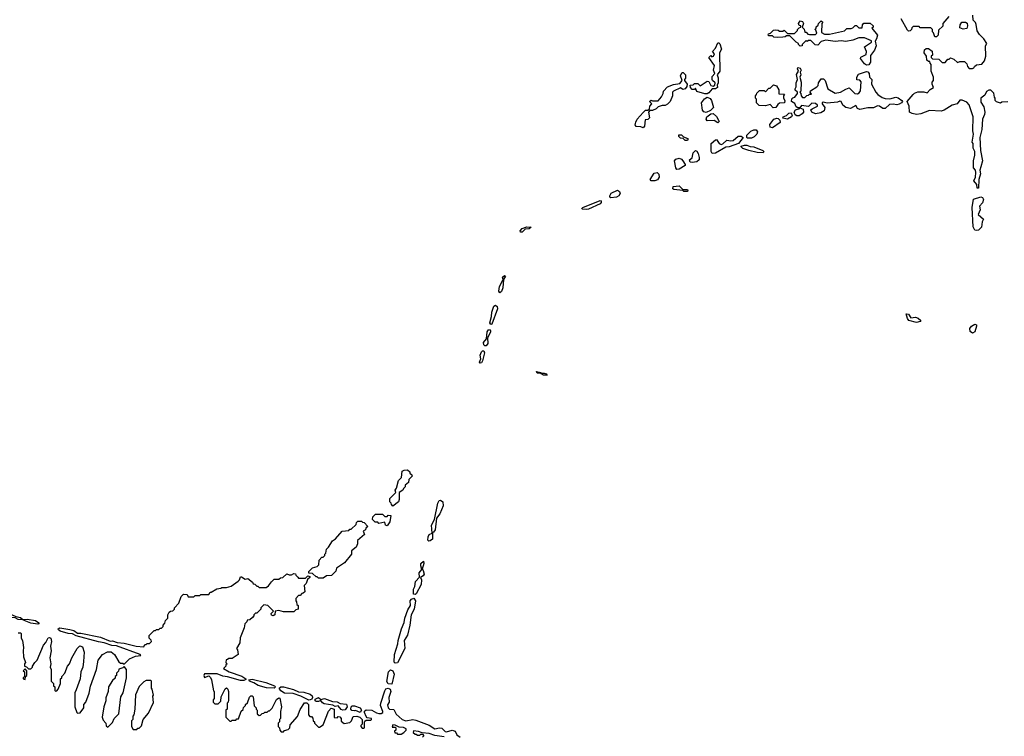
# Model space of a CAD drawing. Extents: x 2807299 to 2951576, y 860688 to 1033801.
# Tile 28 of 72: x 2817419 to 2825878, y 1010981 to 1017139. Entities that reach past the tile are written whole.
import ezdxf

# ---------------------------------------------------------------- set-up
doc = ezdxf.new("R2010")
doc.units = 0

msp = doc.modelspace()

# ---------------------------------------------------------------- linework, layer by layer
at = {"layer": '0CON10XD'}
for points in [[(2825400, 1017165), (2825350, 1017105), (2825348.3, 1017081.7), (2825311.7, 1017048.3), (2825310, 1017005), (2825295, 1016990), (2825281.7, 1016991.7), (2825270, 1017025), (2825260, 1017035), (2825260, 1017055), (2825245, 1017070), (2825155, 1017070), (2825145, 1017080), (2825095, 1017080), (2825081.7, 1017068.3), (2825080, 1017055), (2825068.3, 1017041.7), (2825055, 1017040), (2825045, 1017050), (2824992.5, 1017145)], [(2825675.6, 1015874.4), (2825666.1, 1015846.1), (2825674.2, 1015815), (2825657.5, 1015765), (2825655, 1015690), (2825645, 1015690), (2825641.7, 1015721.7), (2825616.7, 1015755), (2825628.8, 1015785), (2825632, 1015825), (2825628.8, 1015845), (2825612.5, 1015865), (2825613.8, 1015925), (2825625.6, 1015975), (2825625.7, 1016005), (2825608.8, 1016035), (2825610, 1016075), (2825602.5, 1016085), (2825612.5, 1016155), (2825606.7, 1016185), (2825608.8, 1016305), (2825577, 1016407), (2825555, 1016430), (2825516.1, 1016446.1), (2825495, 1016446), (2825473.6, 1016416.4), (2825430, 1016405), (2825359.7, 1016360.3), (2825335, 1016352.5), (2825235, 1016357.5), (2825160.5, 1016329.5), (2825123.9, 1016323.9), (2825085, 1016331.2), (2825063.8, 1016345), (2825060.6, 1016395), (2825043.8, 1016435), (2825093.3, 1016496.7), (2825105, 1016508), (2825135, 1016518), (2825185, 1016520), (2825215, 1016511.2), (2825240.7, 1016539.3), (2825270, 1016555), (2825257.5, 1016585), (2825258.3, 1016601.7), (2825270, 1016615), (2825270, 1016645), (2825250, 1016695), (2825250, 1016755), (2825240, 1016765), (2825238.3, 1016778.3), (2825225, 1016780), (2825211.7, 1016791.7), (2825210, 1016825), (2825190, 1016855), (2825191.7, 1016878.3), (2825205, 1016890), (2825225, 1016890), (2825258.3, 1016868.3), (2825260, 1016835), (2825250, 1016825), (2825250, 1016815), (2825261.7, 1016801.7), (2825315, 1016800), (2825345, 1016770), (2825368.3, 1016771.7), (2825391.7, 1016798.3), (2825405, 1016800), (2825415, 1016810), (2825445, 1016800), (2825475, 1016770), (2825495, 1016780), (2825535, 1016780), (2825555, 1016760), (2825560, 1016735), (2825575, 1016720), (2825605, 1016720), (2825616.4, 1016723.6), (2825620, 1016735), (2825638.3, 1016751.7), (2825685, 1016757.5), (2825706, 1016785), (2825720, 1016825), (2825717, 1016913), (2825726.2, 1016935), (2825702.5, 1016975), (2825665, 1017010), (2825643, 1017043), (2825637, 1017097), (2825630, 1017115), (2825610, 1017135), (2825607, 1017177)], [(2824695, 1016746.7), (2824675, 1016760), (2824642.5, 1016805), (2824645, 1016817.5), (2824691.7, 1016838.3), (2824692.5, 1016865), (2824677.5, 1016905), (2824737.5, 1016945), (2824736, 1016956), (2824675, 1016981.4), (2824628.7, 1016981.3), (2824575, 1016962), (2824515, 1016952), (2824475, 1016957.1), (2824425, 1016951.4), (2824345, 1016963.3), (2824305, 1016950), (2824275, 1016920), (2824251.7, 1016921.7), (2824215, 1016960), (2824195, 1016960), (2824185, 1016950), (2824175, 1016960), (2824140, 1016925), (2824140, 1016915), (2824125, 1016910), (2824110, 1016925), (2824110, 1016935), (2824090, 1016945), (2824035, 1017000), (2824005, 1017000), (2823995, 1016990), (2823975, 1016987.5), (2823925, 1016986.7), (2823898.3, 1016988.3), (2823885, 1017000), (2823855, 1017000), (2823850, 1017005), (2823851.7, 1017018.3), (2823868.3, 1017021.7), (2823895, 1017050), (2823915, 1017052.5), (2823935, 1017050), (2823945, 1017040), (2823975, 1017040), (2823985, 1017050), (2824015, 1017020), (2824075, 1017020), (2824100, 1017045), (2824100, 1017055), (2824115, 1017070), (2824130, 1017075), (2824130, 1017085), (2824115, 1017090), (2824110, 1017105), (2824125, 1017130), (2824143, 1017123), (2824152.5, 1017105), (2824140, 1017075), (2824158.3, 1017058.3), (2824165, 1017030), (2824175, 1017030), (2824190, 1017015), (2824205, 1017010), (2824255, 1017010), (2824268.3, 1017021.7), (2824258.3, 1017048.3), (2824250, 1017055), (2824260, 1017065), (2824261.7, 1017078.3), (2824278.3, 1017091.7), (2824280, 1017105), (2824305, 1017130), (2824317.5, 1017117.5), (2824310, 1017105), (2824308.3, 1017028.3), (2824333.8, 1017013.8), (2824375, 1017014), (2824505, 1017042), (2824525, 1017062.5), (2824563, 1017063), (2824575, 1017070), (2824595, 1017090), (2824608.3, 1017088.3), (2824628.3, 1017068.3), (2824655, 1017070), (2824660, 1017095), (2824671.7, 1017108.3), (2824725, 1017107.5), (2824750, 1017085), (2824750, 1017075), (2824740, 1017065), (2824787.5, 1017005), (2824780, 1016975), (2824767.5, 1016955), (2824777.5, 1016915), (2824763.6, 1016876.4), (2824728.3, 1016831.7), (2824726.7, 1016775), (2824715, 1016750), (2824695, 1016746.7)], [(2825525, 1017057.5), (2825495, 1017070), (2825497.5, 1017095), (2825511.7, 1017118.3), (2825545, 1017117.5), (2825559.3, 1017109.3), (2825562.5, 1017085), (2825555, 1017062.5), (2825525, 1017057.5)], [(2823325, 1016502.5), (2823305, 1016502.5), (2823235, 1016522.5), (2823225, 1016550), (2823215, 1016540), (2823195, 1016540), (2823182.5, 1016555), (2823180, 1016575), (2823205, 1016580), (2823215, 1016590), (2823245, 1016590), (2823265, 1016570), (2823325, 1016610), (2823338.3, 1016608.3), (2823355, 1016572.5), (2823375, 1016567.5), (2823390, 1016575), (2823392.5, 1016595), (2823370, 1016615), (2823367.5, 1016625), (2823368.3, 1016651.7), (2823390, 1016675), (2823380, 1016705), (2823386.4, 1016746.4), (2823340, 1016815), (2823355, 1016830), (2823365, 1016820), (2823380, 1016825), (2823387.5, 1016845), (2823370, 1016865), (2823397.5, 1016895), (2823415, 1016940), (2823425, 1016940), (2823435, 1016930), (2823447.5, 1016885), (2823430, 1016855), (2823433.6, 1016696.4), (2823410, 1016665), (2823418.3, 1016638.3), (2823420, 1016595), (2823410, 1016575), (2823412.5, 1016555), (2823395, 1016543.8), (2823366.4, 1016543.6), (2823340, 1016510), (2823325, 1016502.5)], [(2822775, 1016210), (2822755, 1016217.5), (2822715, 1016220), (2822707.5, 1016235), (2822710.7, 1016259.3), (2822722.5, 1016285), (2822775, 1016342.5), (2822795, 1016360), (2822815, 1016360), (2822828.3, 1016371.7), (2822833.3, 1016396.7), (2822850, 1016415), (2822830, 1016435), (2822845, 1016447.5), (2822855, 1016440), (2822905, 1016440), (2822932.5, 1016475), (2822947.5, 1016505), (2822950, 1016525), (2822985, 1016562.5), (2823035, 1016582), (2823089.3, 1016590.7), (2823110, 1016615), (2823096.7, 1016655), (2823098.8, 1016665), (2823110, 1016685), (2823120, 1016685), (2823140, 1016665), (2823140, 1016635), (2823130, 1016625), (2823130, 1016615), (2823152.5, 1016585), (2823150, 1016565), (2823136.1, 1016543.9), (2823115, 1016540), (2823095, 1016552.5), (2823036.4, 1016523.6), (2823027.5, 1016515), (2823026.4, 1016483.6), (2823007.5, 1016435), (2822985, 1016412.5), (2822965, 1016402.5), (2822938.3, 1016401.7), (2822905, 1016390), (2822887, 1016373), (2822855, 1016357.5), (2822831.7, 1016358.3), (2822820, 1016345), (2822830, 1016295), (2822815, 1016280), (2822791.7, 1016278.3), (2822786.4, 1016223.6), (2822775, 1016210)], [(2824115, 1016312.9), (2824095, 1016313.5), (2824081.5, 1016321.5), (2824072, 1016345), (2824085, 1016363.8), (2824120, 1016375), (2824120, 1016380), (2824105, 1016380), (2824090.7, 1016390.7), (2824078.3, 1016418.3), (2824050, 1016435), (2824051.7, 1016458.3), (2824061.7, 1016468.3), (2824078.3, 1016471.7), (2824100, 1016505), (2824100, 1016515), (2824081.7, 1016531.7), (2824080, 1016545), (2824089.3, 1016560.7), (2824090, 1016595), (2824100, 1016625), (2824093.6, 1016666.4), (2824110, 1016695), (2824100, 1016715), (2824105, 1016727.5), (2824125, 1016722.5), (2824132.5, 1016705), (2824122.5, 1016687.5), (2824130, 1016665), (2824120, 1016645), (2824133, 1016603), (2824130, 1016525), (2824120, 1016515), (2824130, 1016505), (2824133, 1016483), (2824145, 1016470), (2824165, 1016470), (2824181.7, 1016488.3), (2824195, 1016490), (2824205, 1016500), (2824220, 1016500), (2824210, 1016515), (2824211.7, 1016528.3), (2824268.3, 1016561.7), (2824277, 1016573), (2824280, 1016595), (2824305, 1016630), (2824325, 1016630), (2824337.5, 1016615), (2824362.5, 1016545), (2824425, 1016507.5), (2824470, 1016515), (2824515, 1016542.5), (2824545, 1016552.5), (2824593.9, 1016503.9), (2824615, 1016502.5), (2824629.3, 1016510.7), (2824641.7, 1016528.3), (2824647.5, 1016605), (2824635, 1016620), (2824611.7, 1016621.7), (2824610, 1016645), (2824625, 1016670), (2824695, 1016692.5), (2824705, 1016690), (2824717.5, 1016675), (2824720, 1016645), (2824740, 1016625), (2824737.5, 1016585), (2824773.8, 1016515), (2824791.2, 1016495), (2824829.5, 1016469.5), (2824855, 1016460.4), (2824895, 1016457.8), (2824945, 1016472.2), (2824966.4, 1016466.4), (2824996.9, 1016445), (2825001.9, 1016435), (2824995.7, 1016425), (2824975, 1016412.7), (2824955, 1016407.9), (2824922.5, 1016412.5), (2824889.8, 1016410.2), (2824855, 1016376.2), (2824835, 1016376), (2824805, 1016395.8), (2824787.7, 1016397.7), (2824755, 1016382.5), (2824705, 1016382.5), (2824635, 1016367.8), (2824615.5, 1016375.5), (2824601.7, 1016401.7), (2824555, 1016376.4), (2824515, 1016382.9), (2824489.2, 1016405), (2824476, 1016435), (2824465, 1016438.6), (2824445, 1016430.6), (2824355, 1016420.6), (2824321.2, 1016428.8), (2824313.3, 1016426.7), (2824313.8, 1016415), (2824336.5, 1016385), (2824328.5, 1016355), (2824302.4, 1016337.6), (2824255, 1016330.7), (2824223.5, 1016343.5), (2824216.1, 1016363.9), (2824226, 1016374), (2824272.5, 1016395), (2824272.5, 1016405), (2824255, 1016417.5), (2824225, 1016420), (2824195, 1016392.5), (2824135, 1016400), (2824120, 1016380), (2824149.5, 1016369.5), (2824151.1, 1016345), (2824140.7, 1016329.3), (2824115, 1016312.9)], [(2823891.2, 1016381.2), (2823865, 1016410), (2823825, 1016397.5), (2823771.7, 1016401.7), (2823750, 1016425), (2823750, 1016455), (2823740, 1016465), (2823740, 1016485), (2823750, 1016495), (2823751.7, 1016508.3), (2823775, 1016530), (2823815, 1016530), (2823825, 1016520), (2823855, 1016550), (2823865, 1016550), (2823895, 1016577.5), (2823919.3, 1016569.3), (2823940, 1016535), (2823941.7, 1016501.7), (2823988.3, 1016498.3), (2823980, 1016485), (2823980, 1016465), (2823992.5, 1016445), (2823990, 1016425), (2823945, 1016420), (2823930.7, 1016409.3), (2823915, 1016383.3), (2823891.2, 1016381.2)], [(2825908.3, 1016431.7), (2825855, 1016430), (2825845, 1016420), (2825811.7, 1016431.7), (2825800, 1016445), (2825800, 1016465), (2825793, 1016473), (2825786.7, 1016506.7), (2825761.7, 1016531.7), (2825745, 1016532.5), (2825725, 1016522.5), (2825709.5, 1016490.5), (2825675, 1016463.3), (2825675, 1016430), (2825700.3, 1016390.3), (2825710, 1016345), (2825707.3, 1016322.7), (2825690.8, 1016285), (2825685.6, 1016195), (2825667.5, 1016125), (2825672.5, 1016015), (2825690.8, 1015925), (2825675.6, 1015874.4)], [(2823315, 1016342.5), (2823295, 1016347.5), (2823285, 1016360), (2823276.7, 1016425), (2823300.7, 1016459.3), (2823325, 1016472.5), (2823350, 1016460), (2823362.5, 1016445), (2823380, 1016385), (2823352.5, 1016357.5), (2823315, 1016342.5)], [(2823415, 1016252.5), (2823385, 1016273.8), (2823325, 1016270), (2823317.5, 1016285), (2823322.5, 1016305), (2823355, 1016330), (2823375, 1016332.5), (2823405, 1016306.7), (2823423.3, 1016275), (2823426.7, 1016263.3), (2823415, 1016252.5)], [(2824015, 1016282.9), (2823975, 1016293.8), (2823977.5, 1016305), (2824005, 1016316), (2824025, 1016336.2), (2824045, 1016338.8), (2824055.9, 1016315.9), (2824050.6, 1016305), (2824015, 1016282.9)], [(2823885, 1016209.4), (2823865, 1016216), (2823862.4, 1016237.6), (2823896.8, 1016283.2), (2823923, 1016293), (2823935, 1016290), (2823950, 1016275), (2823952.5, 1016255), (2823885, 1016209.4)], [(2823155, 1016100), (2823135, 1016100), (2823118.3, 1016118.3), (2823095, 1016120), (2823080, 1016135), (2823081.7, 1016148.3), (2823105, 1016150), (2823121.7, 1016131.7), (2823158.3, 1016118.3), (2823160, 1016105), (2823155, 1016100)], [(2823705, 1016120.8), (2823671.3, 1016121.3), (2823665.7, 1016125.7), (2823666.5, 1016145), (2823699.5, 1016180.5), (2823725, 1016191.5), (2823745, 1016190.8), (2823756, 1016175), (2823752.5, 1016155), (2823728.2, 1016131.8), (2823705, 1016120.8)], [(2823367.5, 1015987.5), (2823358.6, 1016005), (2823360, 1016075), (2823395, 1016107.5), (2823405, 1016110), (2823428.6, 1016075), (2823445, 1016065.6), (2823458.9, 1016071.1), (2823495, 1016104.3), (2823526.9, 1016096.9), (2823549.5, 1016100.5), (2823592, 1016138), (2823617.3, 1016137.3), (2823634.2, 1016125), (2823594.3, 1016075.7), (2823515, 1016046.9), (2823485, 1016044.2), (2823395, 1015991.9), (2823367.5, 1015987.5)], [(2823195, 1015912.5), (2823178.8, 1015915), (2823174.4, 1015935), (2823197.3, 1015952.7), (2823205.8, 1015994.2), (2823225, 1016013.8), (2823235, 1016008.8), (2823247.6, 1015987.6), (2823257.4, 1015955), (2823256.2, 1015933.8), (2823235, 1015916.7), (2823195, 1015912.5)], [(2823805, 1015993.3), (2823755, 1015996.7), (2823684, 1016014), (2823631.7, 1016031.7), (2823617.5, 1016045), (2823618.3, 1016051.7), (2823645, 1016061.2), (2823665, 1016061.2), (2823695, 1016048.8), (2823725.8, 1016045.8), (2823802.5, 1016015), (2823812.5, 1016005), (2823805, 1015993.3)], [(2823065, 1015852.5), (2823055.7, 1015865), (2823043.8, 1015925), (2823055, 1015940), (2823085, 1015948.8), (2823105, 1015939.2), (2823115, 1015926.9), (2823136.4, 1015895), (2823136.7, 1015885), (2823085, 1015852.9), (2823065, 1015852.5)], [(2822845, 1015754.2), (2822836.2, 1015765), (2822870.3, 1015819.7), (2822894.2, 1015824.2), (2822910, 1015810), (2822913.6, 1015785), (2822898.3, 1015761.7), (2822875, 1015754.4), (2822845, 1015754.2)], [(2822497.3, 1015607.3), (2822489.2, 1015615), (2822488.9, 1015625), (2822500.8, 1015649.2), (2822555, 1015673.1), (2822572.9, 1015662.9), (2822578.1, 1015645), (2822565.4, 1015624.6), (2822545, 1015614.5), (2822497.3, 1015607.3)], [(2823155, 1015662.5), (2823125, 1015662.5), (2823115, 1015670), (2823038.3, 1015678.3), (2823030, 1015685), (2823032.5, 1015705), (2823085, 1015710), (2823115, 1015680), (2823155, 1015680), (2823160, 1015675), (2823155, 1015662.5)], [(2822285, 1015506.5), (2822251.7, 1015511.7), (2822247.5, 1015515), (2822256.7, 1015525), (2822405, 1015585.6), (2822415, 1015583.3), (2822415, 1015566.7), (2822405, 1015557.1), (2822305, 1015510.9), (2822285, 1015506.5)], [(2825635, 1015326.2), (2825625, 1015330), (2825608.8, 1015358.8), (2825602.5, 1015525), (2825614, 1015596), (2825675.9, 1015615.9), (2825690, 1015610), (2825697.5, 1015595), (2825688.8, 1015565), (2825663.3, 1015535), (2825668.8, 1015505), (2825652.5, 1015465), (2825700, 1015425), (2825688.3, 1015401.7), (2825681.2, 1015355), (2825655, 1015331.2), (2825635, 1015326.2)], [(2821735, 1015311.5), (2821721.8, 1015311.8), (2821717.8, 1015325), (2821735, 1015343.1), (2821775, 1015357.8), (2821812.5, 1015355), (2821795, 1015341.5), (2821760.6, 1015339.4), (2821735, 1015311.5)], [(2821545, 1014792.5), (2821534.6, 1014804.6), (2821539.5, 1014845), (2821572.5, 1014905), (2821567.5, 1014925), (2821585, 1014940.8), (2821592, 1014935), (2821575.7, 1014905), (2821569.6, 1014835), (2821556.9, 1014803.1), (2821545, 1014792.5)], [(2821465, 1014520.8), (2821458.1, 1014535), (2821472.5, 1014587.5), (2821475.4, 1014625), (2821492.3, 1014677.7), (2821507.1, 1014687.1), (2821521.1, 1014675), (2821523.1, 1014655), (2821475, 1014522.5), (2821465, 1014520.8)], [(2825124.1, 1014535.9), (2825057.5, 1014555), (2825045, 1014570), (2825035, 1014610), (2825055, 1014607.5), (2825075, 1014577.5), (2825115, 1014582), (2825136.7, 1014575), (2825160, 1014555), (2825155, 1014544), (2825124.1, 1014535.9)], [(2821415, 1014335.6), (2821405, 1014344), (2821403.5, 1014365), (2821430, 1014395), (2821434.6, 1014455.4), (2821445, 1014474), (2821455, 1014477.1), (2821464.2, 1014465), (2821463.3, 1014455), (2821438, 1014405), (2821439.5, 1014355), (2821425, 1014336.9), (2821415, 1014335.6)], [(2825605, 1014444), (2825585, 1014460), (2825580.8, 1014485), (2825595, 1014504), (2825625, 1014523.3), (2825637.3, 1014517.3), (2825640, 1014505), (2825624, 1014456), (2825605, 1014444)], [(2821375, 1014186), (2821369.4, 1014195), (2821379.2, 1014225), (2821374.5, 1014255), (2821387.1, 1014285), (2821395, 1014294.2), (2821405, 1014294), (2821412.2, 1014275), (2821395, 1014207.5), (2821385, 1014190), (2821375, 1014186)], [(2821945, 1014083.8), (2821920, 1014085), (2821900, 1014095), (2821900, 1014100), (2821865, 1014102.5), (2821860, 1014115), (2821895, 1014107.5), (2821900, 1014100), (2821925, 1014102.5), (2821945, 1014096.7), (2821950, 1014085), (2821945, 1014083.8)], [(2820625, 1012960), (2820611.7, 1012971.7), (2820610, 1012985), (2820600, 1012995), (2820600, 1013025), (2820650, 1013075), (2820643, 1013097), (2820657, 1013113), (2820671.7, 1013178.3), (2820700, 1013205), (2820705, 1013260), (2820720.7, 1013269.3), (2820751.7, 1013271.7), (2820770, 1013255), (2820771.7, 1013241.7), (2820788.3, 1013228.3), (2820790, 1013215), (2820761.7, 1013188.3), (2820758.3, 1013161.7), (2820731.7, 1013138.3), (2820730, 1013125), (2820715, 1013110), (2820710, 1013095), (2820680, 1013075), (2820680, 1013015), (2820672.5, 1012995), (2820625, 1012960)], [(2820935, 1012658), (2820925.8, 1012665.8), (2820926.9, 1012695), (2820937.5, 1012715), (2820962.5, 1012727.5), (2820957.5, 1012795), (2820981.4, 1012845), (2821009.6, 1012985), (2821023.5, 1013006.5), (2821035, 1013010), (2821052.7, 1012995), (2821058.2, 1012961.8), (2821027.6, 1012892.4), (2821000.8, 1012855), (2820987.8, 1012755), (2820975, 1012736.2), (2820966.4, 1012733.6), (2820964.3, 1012675), (2820945, 1012660), (2820935, 1012658)], [(2820575, 1012790), (2820560, 1012795), (2820555, 1012820), (2820505, 1012810), (2820495, 1012820), (2820471.7, 1012821.7), (2820450, 1012845), (2820451.7, 1012868.3), (2820475, 1012890), (2820535, 1012890), (2820555, 1012870), (2820575, 1012870), (2820585, 1012880), (2820608.3, 1012878.3), (2820597.5, 1012825), (2820575, 1012790)], [(2820025, 1012340), (2819985, 1012340), (2819975, 1012350), (2819965, 1012350), (2819935, 1012380), (2819901.7, 1012381.7), (2819901.7, 1012398.3), (2819935, 1012430), (2819975, 1012440), (2819990, 1012455), (2819992.5, 1012495), (2820015, 1012520), (2820025, 1012520), (2820040, 1012535), (2820040, 1012545), (2820050, 1012555), (2820055, 1012590), (2820072.5, 1012605), (2820105, 1012660), (2820133, 1012677), (2820190, 1012745), (2820245, 1012750), (2820255, 1012760), (2820265, 1012760), (2820308.3, 1012801.7), (2820311.7, 1012818.3), (2820325, 1012830), (2820355, 1012830), (2820365, 1012820), (2820378.3, 1012818.3), (2820410, 1012785), (2820391.7, 1012768.3), (2820390, 1012755), (2820370, 1012745), (2820380, 1012715), (2820320, 1012665), (2820320, 1012635), (2820310, 1012605), (2820270, 1012575), (2820270, 1012545), (2820209.3, 1012470.7), (2820140, 1012425), (2820135, 1012400), (2820098.3, 1012361.7), (2820055, 1012360), (2820025, 1012340)], [(2820815, 1012199.4), (2820802.7, 1012202.7), (2820801.8, 1012245), (2820812.6, 1012267.4), (2820820.1, 1012309.9), (2820852.3, 1012347.7), (2820851.8, 1012385), (2820874, 1012415), (2820864.6, 1012444.6), (2820866, 1012465), (2820886.4, 1012486.4), (2820892, 1012465), (2820876.4, 1012416.4), (2820885, 1012406.7), (2820894.3, 1012375), (2820885, 1012360), (2820863, 1012347), (2820869.4, 1012325), (2820866.9, 1012285), (2820825, 1012204.4), (2820815, 1012199.4)], [(2817405, 1011870), (2817425, 1011870), (2817430, 1011865), (2817430, 1011825), (2817442.5, 1011805), (2817452.5, 1011745), (2817447.5, 1011715), (2817452.5, 1011665), (2817470, 1011615), (2817460, 1011605), (2817460, 1011585), (2817478.3, 1011578.3), (2817495, 1011560), (2817515, 1011560), (2817530, 1011575), (2817530, 1011585), (2817547.5, 1011615), (2817567.5, 1011635), (2817622.5, 1011765), (2817643, 1011787), (2817663.6, 1011826.4), (2817675, 1011830), (2817687.5, 1011825), (2817693, 1011797), (2817682.5, 1011755), (2817690, 1011715), (2817677.5, 1011655), (2817687.5, 1011605), (2817680, 1011575), (2817690, 1011555), (2817690, 1011455), (2817710, 1011435), (2817710, 1011415), (2817720, 1011405), (2817720, 1011375), (2817725, 1011370), (2817738.3, 1011371.7), (2817750, 1011385), (2817770, 1011435), (2817770, 1011475), (2817780, 1011485), (2817780, 1011495), (2817807.5, 1011525), (2817830, 1011585), (2817847, 1011603), (2817867.5, 1011655), (2817913.3, 1011735), (2817935, 1011757.5), (2817959.3, 1011749.3), (2817972.5, 1011705), (2817967.5, 1011625), (2817960, 1011575), (2817943.6, 1011536.4), (2817937.5, 1011475), (2817905, 1011380), (2817893.3, 1011355), (2817892.5, 1011235), (2817910, 1011185), (2817915, 1011180), (2817938.3, 1011181.7), (2817970, 1011225), (2817970, 1011255), (2817987.5, 1011275), (2818017, 1011353), (2818028.3, 1011411.7), (2818077.5, 1011555), (2818092.5, 1011635), (2818130, 1011685), (2818173.6, 1011706.4), (2818205, 1011706.7), (2818232.5, 1011685), (2818271.7, 1011621.7), (2818285, 1011610), (2818305, 1011610), (2818315, 1011600), (2818363, 1011647), (2818415, 1011670), (2818460, 1011675), (2818452.5, 1011685), (2818249.7, 1011759.7), (2818211.4, 1011761.4), (2818145, 1011784.4), (2818095, 1011791.8), (2817905, 1011843.3), (2817872.7, 1011862.7), (2817835, 1011865.5), (2817766.7, 1011885), (2817750.8, 1011895), (2817748, 1011905), (2817765, 1011913.1), (2817848.3, 1011898.3), (2817885, 1011890), (2817915, 1011867.5), (2817945, 1011867.9), (2818112.2, 1011832.2), (2818195, 1011800), (2818215, 1011802.9), (2818255, 1011788), (2818315, 1011782.5), (2818420, 1011755), (2818485, 1011750), (2818495, 1011770), (2818505, 1011770), (2818515, 1011780), (2818535, 1011780), (2818550, 1011795), (2818548.3, 1011808.3), (2818530, 1011825), (2818531.7, 1011848.3), (2818575, 1011890), (2818585, 1011890), (2818595, 1011900), (2818615, 1011900), (2818625, 1011910), (2818638.3, 1011911.7), (2818650, 1011925), (2818650, 1011935), (2818667, 1011953), (2818670, 1011975), (2818690, 1011995), (2818690, 1012025), (2818703, 1012047), (2818713, 1012057), (2818735, 1012060), (2818750, 1012075), (2818750, 1012085), (2818785.9, 1012124.1), (2818806.4, 1012183.6), (2818825, 1012202.5), (2818858.3, 1012198.3), (2818865, 1012180), (2818915, 1012180), (2818925, 1012190), (2818965, 1012190), (2818975, 1012200), (2819045, 1012200), (2819055, 1012220), (2819065, 1012220), (2819113, 1012247), (2819147, 1012253), (2819155, 1012260), (2819195, 1012260), (2819235, 1012270), (2819296.4, 1012313.6), (2819307.5, 1012325), (2819315, 1012350), (2819325, 1012350), (2819355, 1012332.5), (2819378.3, 1012338.3), (2819420, 1012305), (2819425, 1012290), (2819438.3, 1012288.3), (2819455, 1012270), (2819465, 1012270), (2819475, 1012260), (2819535, 1012260), (2819556.4, 1012273.6), (2819580.7, 1012309.3), (2819605, 1012330), (2819645, 1012330), (2819658.3, 1012341.7), (2819680, 1012345), (2819715, 1012377.5), (2819735, 1012370), (2819755, 1012370), (2819775, 1012380), (2819787, 1012377), (2819790, 1012365), (2819808.3, 1012348.3)], [(2819808.3, 1012348.3), (2819815, 1012340), (2819875, 1012340), (2819895, 1012360), (2819910, 1012355), (2819910, 1012345), (2819891.7, 1012328.3), (2819880, 1012295), (2819863, 1012277), (2819868.3, 1012221.7), (2819855, 1012210), (2819841.7, 1012208.3), (2819828.3, 1012191.7), (2819815, 1012190), (2819790, 1012165), (2819790, 1012145), (2819797, 1012137), (2819800, 1012115), (2819810, 1012105), (2819810, 1012075), (2819791.7, 1012068.3), (2819775, 1012050), (2819685, 1012050), (2819645, 1012062.5), (2819613, 1012057), (2819610, 1012025), (2819595, 1012016.7), (2819582.7, 1012022.7), (2819580, 1012035), (2819600, 1012055), (2819550, 1012105), (2819515, 1012110), (2819490, 1012085), (2819490, 1012075), (2819455, 1012040), (2819445, 1012040), (2819430, 1012025), (2819430, 1012015), (2819418.3, 1012001.7), (2819397, 1011983), (2819371.7, 1011978.3), (2819370, 1011965), (2819353, 1011947), (2819347, 1011913), (2819313, 1011827), (2819310, 1011785), (2819280, 1011735), (2819290, 1011725), (2819297, 1011683), (2819245, 1011650), (2819215, 1011650), (2819205, 1011640), (2819191.7, 1011638.3), (2819190, 1011615), (2819200, 1011605), (2819190, 1011595), (2819190, 1011585), (2819170, 1011565), (2819217.5, 1011535), (2819328.3, 1011498.3), (2819362.5, 1011475), (2819361.7, 1011468.3), (2819345, 1011460), (2819315, 1011460), (2819205, 1011491.4), (2819165, 1011496.9), (2819115, 1011518), (2819005, 1011517.5), (2819000, 1011505), (2819005, 1011487.5), (2819045, 1011500), (2819057, 1011487), (2819067.5, 1011465), (2819083, 1011373), (2819090, 1011365), (2819090, 1011305), (2819080, 1011295), (2819080, 1011275), (2819095, 1011260), (2819125, 1011260), (2819147, 1011283), (2819148.3, 1011321.7), (2819185, 1011390), (2819195, 1011397.5), (2819207, 1011387), (2819212.5, 1011365), (2819212.5, 1011295), (2819210, 1011275), (2819200, 1011265), (2819200, 1011215), (2819190, 1011205), (2819190, 1011145), (2819225, 1011110), (2819235, 1011110), (2819245, 1011120), (2819275, 1011120), (2819285, 1011130), (2819298.3, 1011131.7), (2819321.7, 1011198.3), (2819338.3, 1011211.7), (2819341.7, 1011228.3), (2819360, 1011245), (2819360, 1011255), (2819375, 1011270), (2819393.9, 1011316.1), (2819405, 1011327.5), (2819415, 1011330), (2819425, 1011320), (2819433, 1011243), (2819450, 1011225), (2819450, 1011215), (2819460, 1011205), (2819460, 1011175), (2819475, 1011160), (2819488.3, 1011161.7), (2819501.7, 1011178.3), (2819515, 1011180), (2819525, 1011190), (2819545, 1011190), (2819555, 1011200), (2819565, 1011200), (2819587, 1011223), (2819623.6, 1011296.4), (2819645, 1011312.5), (2819655, 1011310), (2819667.5, 1011235), (2819660, 1011195), (2819660, 1011135), (2819650, 1011125), (2819650, 1011105), (2819640, 1011095), (2819640, 1011065), (2819650, 1011055), (2819653, 1011033), (2819665, 1011020), (2819685, 1011020), (2819695, 1011030), (2819725, 1011040), (2819740, 1011055), (2819741.7, 1011078.3), (2819805, 1011150), (2819829.3, 1011210.7), (2819865, 1011270), (2819885, 1011270), (2819900, 1011255), (2819900, 1011165), (2819911.7, 1011151.7), (2819925, 1011150), (2819938.3, 1011138.3), (2819940, 1011115), (2819950, 1011105), (2819950, 1011095), (2819985, 1011060), (2819995, 1011060), (2820025, 1011080), (2820072, 1011198), (2820095, 1011222.5), (2820120, 1011215), (2820121.7, 1011141.7), (2820145, 1011140), (2820155, 1011150), (2820168.3, 1011148.3), (2820180, 1011135), (2820181.7, 1011111.7), (2820205, 1011090), (2820255, 1011100), (2820270, 1011115), (2820285, 1011150), (2820315, 1011153.3), (2820340, 1011145), (2820360, 1011125), (2820360, 1011085), (2820350, 1011075), (2820350, 1011065), (2820361.7, 1011051.7), (2820375, 1011050), (2820380, 1011055), (2820380, 1011105), (2820385, 1011110), (2820395, 1011120), (2820435, 1011120), (2820440, 1011125), (2820440, 1011135), (2820405, 1011140), (2820395, 1011150), (2820380, 1011185), (2820382.2, 1011197.8), (2820395, 1011210), (2820445, 1011207.1), (2820483.8, 1011183.8), (2820505, 1011178), (2820525, 1011176.9), (2820537.1, 1011185), (2820538.6, 1011195), (2820518.9, 1011245), (2820520.6, 1011265), (2820555, 1011373.3), (2820565, 1011388), (2820585, 1011394), (2820601.2, 1011385), (2820606.2, 1011365), (2820588.8, 1011315), (2820592.5, 1011275), (2820578.8, 1011251.2), (2820582.9, 1011225), (2820595, 1011214.2), (2820632.5, 1011212.5), (2820651.7, 1011171.7), (2820705, 1011126.9), (2820735, 1011113.8), (2820795, 1011125.8), (2820821.2, 1011121.2), (2820936.8, 1011076.8), (2820985, 1011046.2), (2821025, 1011054.2), (2821045, 1011052), (2821073.2, 1011023.2), (2821085, 1011019.2), (2821134.4, 1011034.4), (2821160, 1011025), (2821175, 1010992.5), (2821202.5, 1010975)], [(2820645, 1011610), (2820637, 1011617), (2820637.8, 1011685), (2820668.5, 1011775), (2820670.9, 1011805), (2820697.9, 1011905), (2820721.5, 1011958.5), (2820726.2, 1011995), (2820753.4, 1012066.6), (2820776.7, 1012105), (2820773.6, 1012145), (2820785, 1012160.6), (2820805, 1012167.5), (2820818.1, 1012145), (2820808.6, 1012075), (2820781.4, 1012025), (2820770, 1011935), (2820749.5, 1011850.5), (2820723.1, 1011805), (2820728.6, 1011735), (2820665, 1011612), (2820645, 1011610)], [(2817575, 1011944.4), (2817514, 1011954), (2817457.5, 1011975), (2817452.5, 1011982.5), (2817405, 1011984.5), (2817380.5, 1012000.5), (2817335, 1012002.9), (2817316, 1012015), (2817316.2, 1012023.8), (2817335, 1012029.6), (2817355, 1012026.2), (2817385, 1012010), (2817425, 1012001.4), (2817446.2, 1011986.2), (2817482.2, 1011987.8), (2817555.4, 1011975.4), (2817583.8, 1011955), (2817583, 1011947), (2817575, 1011944.4)], [(2817465, 1011470), (2817470, 1011495), (2817480, 1011505), (2817480, 1011545), (2817465, 1011560), (2817450, 1011545), (2817460, 1011535), (2817460, 1011495), (2817450, 1011485), (2817450, 1011475), (2817465, 1011470)], [(2818175, 1011060), (2818215, 1011100), (2818230, 1011135), (2818270, 1011175), (2818288.3, 1011321.7), (2818307.5, 1011355), (2818337.5, 1011485), (2818337.5, 1011555), (2818315, 1011580), (2818305, 1011570), (2818271.7, 1011558.3), (2818268.3, 1011541.7), (2818250, 1011525), (2818250, 1011505), (2818240, 1011495), (2818238.3, 1011481.7), (2818215, 1011460), (2818182.5, 1011405), (2818180, 1011365), (2818158.3, 1011311.7), (2818157.5, 1011285), (2818142.5, 1011235), (2818127.5, 1011145), (2818135, 1011120), (2818160, 1011095), (2818161.7, 1011071.7), (2818175, 1011060)], [(2820615, 1011428.8), (2820585, 1011430.8), (2820573.4, 1011453.4), (2820588.2, 1011535), (2820605, 1011551.5), (2820623.7, 1011543.7), (2820635.6, 1011515.6), (2820615, 1011428.8)], [(2818425, 1011040), (2818435, 1011050), (2818445, 1011050), (2818465, 1011070), (2818480, 1011125), (2818525, 1011180), (2818567, 1011273), (2818562.5, 1011325), (2818567.5, 1011335), (2818557, 1011387), (2818550, 1011395), (2818550, 1011455), (2818545, 1011460), (2818505, 1011460), (2818485, 1011450), (2818445, 1011410), (2818413.6, 1011336.4), (2818407.5, 1011215), (2818400, 1011165), (2818390, 1011155), (2818390, 1011125), (2818380, 1011115), (2818380, 1011065), (2818395, 1011040), (2818425, 1011040)], [(2819605, 1011393.8), (2819537.9, 1011397.9), (2819467.8, 1011417.8), (2819431.2, 1011441.2), (2819392.5, 1011455), (2819387.5, 1011465), (2819415, 1011471.2), (2819533.9, 1011443.9), (2819606.7, 1011415), (2819617.5, 1011405), (2819605, 1011393.8)], [(2819903, 1011293), (2819835, 1011325.8), (2819768.3, 1011348.3), (2819693.2, 1011353.2), (2819662.4, 1011372.4), (2819648.8, 1011395), (2819663.2, 1011406.8), (2819685, 1011405.6), (2819772.1, 1011382.1), (2819812.9, 1011362.9), (2819859.3, 1011359.3), (2819912.8, 1011342.8), (2819930, 1011330), (2819934.2, 1011315), (2819928.8, 1011301.2), (2819915, 1011293.3), (2819903, 1011293)], [(2820195, 1011206.2), (2820181.2, 1011211.2), (2820155, 1011242.5), (2820128.3, 1011238.3), (2820109.3, 1011249.3), (2820035, 1011258.8), (2820018.8, 1011268.8), (2820005, 1011290), (2819985, 1011278.8), (2819965, 1011278.8), (2819956.7, 1011285), (2819958.3, 1011301.7), (2819985, 1011315.7), (2820005, 1011297.5), (2820036.3, 1011306.3), (2820105, 1011280), (2820145, 1011278.6), (2820172, 1011262), (2820225, 1011258), (2820232.5, 1011235), (2820215, 1011210), (2820195, 1011206.2)], [(2820345, 1011186.2), (2820305, 1011203.3), (2820295, 1011198.8), (2820271.7, 1011201.7), (2820263.3, 1011215), (2820266.2, 1011235), (2820275, 1011243.8), (2820295, 1011244), (2820345, 1011226.7), (2820356, 1011205), (2820345, 1011186.2)], [(2820695, 1011000), (2820720, 1011015), (2820740, 1011035), (2820740, 1011045), (2820715, 1011056.2), (2820678.3, 1011058.3), (2820645, 1011077.5), (2820625, 1011080), (2820620, 1011060), (2820645, 1011060), (2820650, 1011055), (2820650, 1011035), (2820640, 1011025), (2820641.7, 1011011.7), (2820655, 1011010), (2820665, 1011000), (2820695, 1011000)], [(2821065, 1010978), (2820985, 1010986.7), (2820935.8, 1011005.8), (2820875, 1011010), (2820845, 1011022.5), (2820802.5, 1011027.5), (2820800, 1011015), (2820815, 1011000), (2820825, 1011000), (2820835, 1010990), (2820855, 1010990), (2820865, 1011000), (2820878.3, 1010998.3), (2820890, 1010985), (2820880, 1010975)]]:
    msp.add_lwpolyline(points, dxfattribs=at)

doc.saveas('drawing.dxf')
